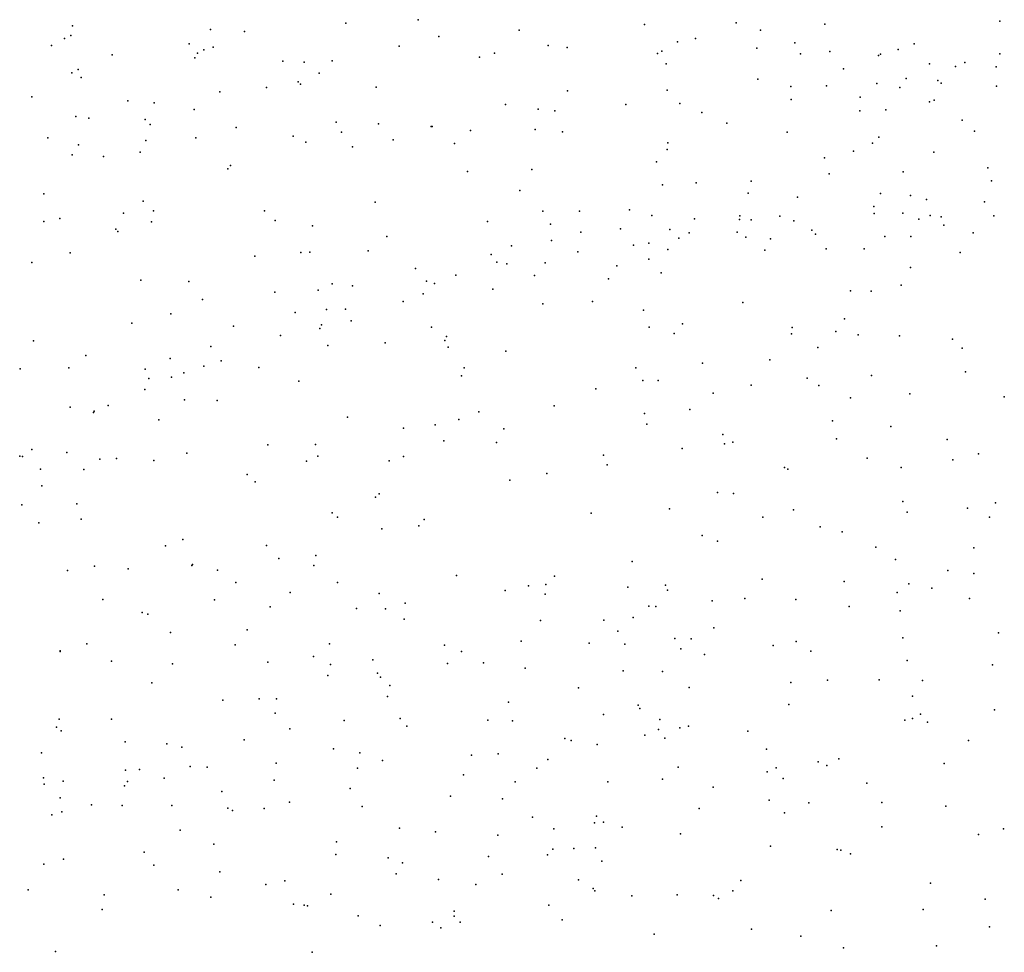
# Model space of a CAD drawing. Header units: metres. Extents: x -25 to 25, y -27.7 to 27.8.
# Tile 109 of 209: x -1.9 to -1.2, y -2.7 to -2. Entities that reach past the tile are written whole.
import ezdxf

# ---------------------------------------------------------------- set-up
doc = ezdxf.new("R2010")
doc.units = ezdxf.units.M

msp = doc.modelspace()

# ---------------------------------------------------------------- linework, layer by layer
for p in [(-1.6804, -2.0032, -1.9122), (-1.6286, -2.0008, 4.7153), (-1.4007, -2.0031, -4.8648), (-1.2119, -2.0018, 4.8214), (-1.8762, -2.0053, 0.0965), (-1.7774, -2.0079, 10.532), (-1.7531, -2.0092, -2.0273), (-1.5563, -2.0084, 17.64), (-1.4663, -2.0043, 13.9856), (-1.3834, -2.0082, 7.2969), (-1.3371, -2.0041, 5.7861), (-1.8821, -2.0142, 17.8361), (-1.8774, -2.0122, 6.7962), (-1.6138, -2.0128, 17.8649), (-1.4428, -2.0166, 17.4912), (-1.4299, -2.0143, -11.5815), (-1.3588, -2.0173, -2.7484), (-1.8914, -2.0193, -11.4086), (-1.7926, -2.0181, 4.8048), (-1.7821, -2.0225, -1.4718), (-1.7754, -2.0204, 6.9417), (-1.6423, -2.0199, 13.9422), (-1.5354, -2.0193, 18.1778), (-1.5219, -2.0207, 1.0595), (-1.4539, -2.0234, -20.2993), (-1.3859, -2.0213, -2.8742), (-1.3337, -2.0236, -3.067), (-1.2846, -2.0221, -3.7623), (-1.2731, -2.0181, -5.1491), (-1.8479, -2.026, -1.8328), (-1.7885, -2.0281, -1.9248), (-1.7868, -2.0248, 27.2344), (-1.7255, -2.0306, 2.0337), (-1.7102, -2.0312, 18.0867), (-1.6902, -2.0303, 0.7819), (-1.5846, -2.0277, 0.9585), (-1.5739, -2.0248, 12.1979), (-1.4571, -2.025, 23.6554), (-1.3546, -2.0253, -5.114), (-1.2987, -2.0264, -3.3332), (-1.2972, -2.0255, -3.6215), (-1.237, -2.0315, 14.1349), (-1.2118, -2.0253, -4.1278), (-1.8721, -2.0366, 0.3872), (-1.4509, -2.0325, 10.3772), (-1.3238, -2.0361, 10.3465), (-1.2622, -2.0325, -2.7565), (-1.2436, -2.0343, -3.9242), (-1.2145, -2.0346, 1.3356), (-1.8767, -2.0389, -1.2692), (-1.87, -2.0422, 23.9378), (-1.7146, -2.0453, -11.4897), (-1.6996, -2.0391, 27.249), (-1.3852, -2.0434, 12.1121), (-1.279, -2.043, -3.4973), (-1.2562, -2.0445, -2.9441), (-1.7706, -2.0524, 12.1545), (-1.7373, -2.0495, -1.8293), (-1.7129, -2.047, -1.7443), (-1.6586, -2.0491, 0.8716), (-1.5217, -2.0519, 4.6005), (-1.4501, -2.0513, 5.1451), (-1.3616, -2.0486, 18.4082), (-1.3359, -2.0482, 1.3123), (-1.2999, -2.0465, -3.1239), (-1.2834, -2.0495, 23.6811), (-1.2539, -2.0462, -2.8468), (-1.2141, -2.0485, 4.5789), (-1.9055, -2.0561, 0.3086), (-1.8367, -2.059, 18.178), (-1.3613, -2.058, 27.2641), (-1.3119, -2.0564, 4.5615), (-1.2622, -2.0598, -3.4308), (-1.2588, -2.0586, 11.9996), (-1.8177, -2.0604, 0.6153), (-1.7891, -2.0652, 0.6827), (-1.5661, -2.0617, 2.2362), (-1.5426, -2.065, -11.5406), (-1.5306, -2.0661, -16.9255), (-1.4799, -2.0617, 2.5424), (-1.441, -2.0608, 5.3405), (-1.312, -2.0661, -4.8848), (-1.2936, -2.0655, -3.0199), (-1.8739, -2.0702, 11.5778), (-1.8646, -2.0714, 0.5242), (-1.8242, -2.0724, 1.8871), (-1.4253, -2.0673, 2.7021), (-1.2388, -2.0728, -3.7423), (-1.8205, -2.076, 4.7692), (-1.759, -2.078, 0.7577), (-1.6873, -2.0743, 12.1377), (-1.6569, -2.0755, 23.685), (-1.6193, -2.0774, 27.246), (-1.6185, -2.0773, 7.1394), (-1.5912, -2.0803, 17.4442), (-1.5448, -2.0794, -27.2038), (-1.5252, -2.0811, 7.2268), (-1.4075, -2.075, 1.2877), (-1.2299, -2.0808, 1.3915), (-1.8939, -2.0855, 4.8304), (-1.8238, -2.0873, -1.5865), (-1.7879, -2.0855, -1.7118), (-1.7182, -2.0843, 0.8456), (-1.6834, -2.0815, 10.5231), (-1.6466, -2.087, 0.985), (-1.3642, -2.0814, -11.5768), (-1.2984, -2.0849, 7.4011), (-1.8719, -2.0906, -27.1686), (-1.709, -2.0886, 7.053), (-1.6757, -2.092, 4.639), (-1.6025, -2.0896, 4.5995), (-1.4502, -2.0938, 4.5381), (-1.4498, -2.0891, 12.0777), (-1.3167, -2.095, -5.0226), (-1.3031, -2.0892, 23.8716), (-1.8766, -2.0976, -1.7169), (-1.8541, -2.0988, 10.6456), (-1.8278, -2.0957, 12.0835), (-1.3375, -2.0999, 4.5029), (-1.2592, -2.0957, 2.7242), (-1.7649, -2.1077, 4.6778), (-1.763, -2.1053, 6.9953), (-1.5472, -2.1081, 4.5428), (-1.4579, -2.1028, 27.2436), (-1.2205, -2.1069, -3.5566), (-1.5932, -2.1097, -11.5148), (-1.3899, -2.1165, 11.2306), (-1.3342, -2.1113, 5.9475), (-1.2811, -2.1098, 4.4598), (-1.2178, -2.1162, -3.6449), (-1.5557, -2.1233, 23.6764), (-1.4535, -2.1191, 10.4446), (-1.4293, -2.1177, -11.5547), (-1.8967, -2.1256, -11.3863), (-1.3922, -2.1251, 12.0057), (-1.3567, -2.1279, 4.4091), (-1.2973, -2.1254, -16.9881), (-1.2759, -2.1268, -20.5237), (-1.2643, -2.1298, 4.3883), (-1.8257, -2.1309, -11.4209), (-1.6594, -2.1315, -19.7414), (-1.4771, -2.1371, 2.3719), (-1.302, -2.1346, 17.2755), (-1.2229, -2.1313, -11.5879), (-1.8853, -2.1432, 18.3336), (-1.8398, -2.1394, 0.7294), (-1.8183, -2.1378, 23.7525), (-1.7388, -2.1379, 12.0626), (-1.5393, -2.138, 27.2188), (-1.513, -2.1381, -19.957), (-1.4611, -2.1411, 4.4089), (-1.4306, -2.1436, 3.8237), (-1.3983, -2.144, 3.927), (-1.3982, -2.1415, 5.6917), (-1.3899, -2.1443, 3.7481), (-1.3694, -2.1416, 10.4455), (-1.3018, -2.1398, 3.9252), (-1.2812, -2.1396, 3.7812), (-1.2699, -2.1438, -5.1133), (-1.2617, -2.1412, 7.4252), (-1.2539, -2.1421, 14.2438), (-1.216, -2.1415, 3.856), (-1.8969, -2.1455, 0.6413), (-1.8452, -2.1509, 6.9108), (-1.8196, -2.1456, 4.7027), (-1.7311, -2.1448, 23.7142), (-1.7043, -2.1485, 1.0024), (-1.579, -2.1455, 1.1916), (-1.5337, -2.1474, 3.8659), (-1.4836, -2.1506, 3.9498), (-1.4483, -2.1512, 3.681), (-1.3595, -2.145, 27.2086), (-1.3466, -2.1517, 3.6283), (-1.2519, -2.148, 4.008), (-1.8437, -2.1526, -21.5403), (-1.6511, -2.1561, 7.1209), (-1.512, -2.153, 3.7406), (-1.4417, -2.1573, 17.3487), (-1.4344, -2.1535, 4.0199), (-1.3999, -2.1531, 23.6715), (-1.3938, -2.1566, 4.1113), (-1.3762, -2.158, 4.2559), (-1.3438, -2.1546, 4.1936), (-1.2942, -2.1561, 23.6851), (-1.2756, -2.1561, -5.185), (-1.2309, -2.1535, 4.1166), (-1.5618, -2.1628, 3.7892), (-1.5331, -2.1591, 4.0182), (-1.4742, -2.1625, 7.2709), (-1.4633, -2.1609, 4.1443), (-1.4498, -2.1655, 4.2386), (-1.3363, -2.1651, -11.5658), (-1.3091, -2.1651, 6.1277), (-1.8779, -2.1679, 27.1613), (-1.7457, -2.1704, 10.6068), (-1.7126, -2.1677, 7.0594), (-1.7063, -2.1674, 23.8967), (-1.6644, -2.1666, 1.1008), (-1.5762, -2.1691, 4.3985), (-1.5141, -2.1671, 4.3357), (-1.4632, -2.1725, 11.9814), (-1.3802, -2.166, 1.413), (-1.2403, -2.1677, 1.4804), (-1.9054, -2.1749, 4.7694), (-1.6305, -2.1792, 3.8399), (-1.5723, -2.1746, 3.6545), (-1.5651, -2.1759, 1.2725), (-1.5376, -2.175, 4.2177), (-1.4862, -2.1772, 3.5871), (-1.2759, -2.1785, 10.4655), (-1.6015, -2.1839, 7.1701), (-1.5453, -2.1841, 11.9994), (-1.4923, -2.1865, 1.3534), (-1.4545, -2.1823, 5.4361), (-1.8273, -2.1874, 0.8422), (-1.793, -2.1885, 0.9103), (-1.6901, -2.1902, 11.9994), (-1.6757, -2.1915, 4.5077), (-1.6227, -2.1882, 27.1864), (-1.6169, -2.1898, 4.133), (-1.5752, -2.1939, 4.2937), (-1.2826, -2.1911, 6.3686), (-1.7313, -2.1962, 11.2749), (-1.7003, -2.1946, 3.8729), (-1.6249, -2.1972, 4.2065), (-1.3188, -2.1952, 7.3959), (-1.3041, -2.1955, 3.4598), (-1.783, -2.2014, -11.428), (-1.6393, -2.2027, 3.6478), (-1.5392, -2.2045, 3.5244), (-1.5037, -2.2029, 18.4294), (-1.3959, -2.2035, -11.5449), (-1.8059, -2.2117, 6.9656), (-1.7167, -2.2107, 3.7965), (-1.6943, -2.2085, 4.1099), (-1.6807, -2.2083, 4.4093), (-1.4671, -2.2091, 3.4822), (-1.8337, -2.2184, 10.7), (-1.7608, -2.2206, 3.955), (-1.699, -2.2221, 18.3929), (-1.6978, -2.2195, 3.7108), (-1.6767, -2.2166, 1.1502), (-1.6191, -2.2213, -11.4877), (-1.4631, -2.2211, 23.6623), (-1.4391, -2.2189, 10.5254), (-1.3607, -2.2214, 3.4148), (-1.3231, -2.2153, 11.8807), (-1.7272, -2.2272, 1.0995), (-1.6082, -2.2279, 3.535), (-1.4452, -2.2258, 2.7188), (-1.3611, -2.2259, 1.4891), (-1.3292, -2.2244, 27.1488), (-1.3134, -2.2268, 2.937), (-1.2837, -2.2274, 1.5254), (-1.9043, -2.231, 4.7215), (-1.7772, -2.2351, 4.0351), (-1.6933, -2.2344, 10.6232), (-1.6523, -2.2325, 1.216), (-1.6094, -2.2307, 10.5821), (-1.6071, -2.2356, 2.0245), (-1.3421, -2.2358, -20.3229), (-1.2457, -2.2298, 3.4107), (-1.2387, -2.2362, 7.4449), (-1.8666, -2.2416, 1.7849), (-1.5657, -2.2383, 1.3413), (-1.8788, -2.2503, 0.8629), (-1.8063, -2.2437, 23.7448), (-1.7821, -2.2492, 27.1377), (-1.7697, -2.2454, 4.1503), (-1.7427, -2.2501, 7.0369), (-1.5957, -2.2503, 11.9333), (-1.4727, -2.2504, 5.1429), (-1.4248, -2.2471, 11.306), (-1.3765, -2.2447, 7.3534), (-1.9137, -2.251, 6.838), (-1.8241, -2.2512, 14.0764), (-1.8053, -2.257, 3.7916), (-1.7966, -2.254, 1.0191), (-1.5975, -2.256, 3.4575), (-1.3038, -2.2558, 3.3562), (-1.2364, -2.2531, 23.6927), (-1.8216, -2.2579, 3.981), (-1.714, -2.2598, 3.5805), (-1.4675, -2.2595, 2.2724), (-1.4566, -2.2595, 7.2913), (-1.3899, -2.2628, 5.8684), (-1.3499, -2.2578, -11.5442), (-1.3414, -2.2631, 23.9466), (-1.8245, -2.2659, 4.0841), (-1.5014, -2.2653, 1.4267), (-1.4173, -2.2685, 14.2926), (-1.2763, -2.2689, 11.7873), (-1.2086, -2.2711, 18.7455), (-1.878, -2.2786, 4.6209), (-1.8507, -2.2773, 11.3509), (-1.796, -2.2734, 4.4517), (-1.7725, -2.2738, 3.6262), (-1.5312, -2.2776, 23.8955), (-1.3187, -2.2718, 7.4017), (-1.8613, -2.2824, 3.8537), (-1.8608, -2.2815, 10.7798), (-1.6791, -2.2856, 1.2542), (-1.585, -2.2819, 3.0531), (-1.4663, -2.2832, 10.5946), (-1.434, -2.2802, 4.9403), (-1.8145, -2.2877, 4.2415), (-1.6163, -2.2913, 27.1331), (-1.5994, -2.2873, 7.1826), (-1.4648, -2.2908, 27.1313), (-1.3317, -2.2883, 10.5871), (-1.2899, -2.2925, 6.5626), (-1.639, -2.2935, 10.6591), (-1.5671, -2.2941, 1.3963), (-1.4104, -2.2982, 3.3067), (-1.7362, -2.3056, 10.7179), (-1.7022, -2.3054, 11.8827), (-1.6102, -2.3027, 3.3894), (-1.5725, -2.3038, -11.4879), (-1.4091, -2.3048, 7.3306), (-1.4032, -2.3037, 3.0797), (-1.3288, -2.3012, 18.5537), (-1.2495, -2.3017, 6.7782), (-1.9141, -2.3136, 3.9391), (-1.9121, -2.314, 4.0408), (-1.9055, -2.3089, 0.9121), (-1.8803, -2.3111, 4.1696), (-1.7943, -2.3115, -11.3982), (-1.7004, -2.3136, 3.4447), (-1.6391, -2.3138, 23.6813), (-1.4957, -2.313, 11.8505), (-1.4394, -2.3082, 2.5588), (-1.227, -2.312, 10.6307), (-1.8566, -2.3157, 4.3857), (-1.8448, -2.3154, 3.6458), (-1.8181, -2.3167, 11.8526), (-1.7085, -2.3172, -26.8834), (-1.6494, -2.317, 14.214), (-1.4931, -2.3198, 7.2679), (-1.3069, -2.315, 3.2608), (-1.2456, -2.3163, -11.5466), (-1.8993, -2.3231, 17.5318), (-1.8682, -2.3233, 4.489), (-1.7511, -2.3268, 1.1849), (-1.5365, -2.3262, 3.2826), (-1.366, -2.3217, 1.5597), (-1.3636, -2.3229, 23.6701), (-1.2824, -2.3217, 6.108), (-1.8983, -2.3349, 6.8876), (-1.7453, -2.3321, 23.7125), (-1.5629, -2.3308, 10.6677), (-1.6565, -2.3406, 1.9213), (-1.4142, -2.3396, 3.2307), (-1.4026, -2.3404, 27.0763), (-1.9125, -2.3485, 3.7028), (-1.8732, -2.3478, 10.8615), (-1.6591, -2.3431, 3.3518), (-1.2814, -2.3461, 1.6054), (-1.2149, -2.3471, 11.6258), (-1.6902, -2.3543, 7.0939), (-1.5046, -2.3545, -26.766), (-1.4485, -2.3513, -11.5135), (-1.3596, -2.3521, 3.1881), (-1.2782, -2.3539, 6.9205), (-1.2349, -2.351, -25.9845), (-1.9003, -2.3614, 3.6279), (-1.8701, -2.3589, 18.393), (-1.6865, -2.3574, 10.7684), (-1.6242, -2.3591, -11.4655), (-1.3816, -2.3575, 4.7604), (-1.2192, -2.3573, 7.4463), (-1.6547, -2.3658, 3.1823), (-1.6282, -2.3635, 7.1501), (-1.3405, -2.3642, 11.7089), (-1.3248, -2.3678, 10.6839), (-1.7971, -2.3735, 27.0637), (-1.425, -2.3705, 5.7228), (-1.414, -2.3747, 10.6975), (-1.8096, -2.3779, 3.4605), (-1.7373, -2.3776, 1.2526), (-1.3007, -2.3788, -11.5358), (-1.2305, -2.3793, -21.0262), (-1.7902, -2.3912, 10.8587), (-1.7284, -2.3871, -11.4208), (-1.7018, -2.3849, 3.3102), (-1.4752, -2.3892, 1.5311), (-1.2865, -2.3877, 3.1226), (-1.8799, -2.3956, 3.5323), (-1.8605, -2.3925, 1.0818), (-1.8364, -2.3944, -11.3637), (-1.7907, -2.3921, 1.1879), (-1.7724, -2.3954, 3.3701), (-1.7034, -2.392, -26.6567), (-1.2491, -2.3955, 18.4284), (-1.2305, -2.3977, -11.5355), (-1.7593, -2.4043, 7.022), (-1.6864, -2.4042, 1.3374), (-1.6012, -2.3992, 1.4302), (-1.5371, -2.4057, 11.7731), (-1.531, -2.3996, 10.7528), (-1.3822, -2.4018, 14.435), (-1.3233, -2.4034, 1.6275), (-1.277, -2.4051, 11.5871), (-1.7203, -2.4115, 11.7778), (-1.6566, -2.4121, 3.2213), (-1.5662, -2.4099, 3.1253), (-1.5495, -2.4066, 27.0494), (-1.5376, -2.4125, 7.2248), (-1.4784, -2.4076, 3.0798), (-1.4513, -2.4061, 23.9797), (-1.4499, -2.4097, 7.2784), (-1.2853, -2.4115, 10.8073), (-1.2606, -2.4084, 23.6604), (-1.8545, -2.4163, 23.7346), (-1.7744, -2.4166, -19.9346), (-1.6378, -2.419, 17.3876), (-1.418, -2.4173, -17.0732), (-1.3945, -2.4156, 10.802), (-1.358, -2.4164, 6.7178), (-1.2336, -2.4156, 11.5126), (-1.8264, -2.4257, 11.7216), (-1.8223, -2.4269, 6.9715), (-1.7347, -2.4216, 11.3214), (-1.6727, -2.4228, 7.102), (-1.6519, -2.4232, 3.0156), (-1.4633, -2.4212, 2.2008), (-1.4583, -2.4215, 23.6374), (-1.3197, -2.4215, 7.3722), (-1.2832, -2.4245, 26.9653), (-1.6385, -2.4305, 3.1554), (-1.5409, -2.4314, 1.5129), (-1.4956, -2.4311, 18.278), (-1.4745, -2.4292, 11.3801), (-1.806, -2.44, 14.178), (-1.7512, -2.4381, 3.2562), (-1.4856, -2.4391, -21.039), (-1.4167, -2.4366, 11.6408), (-1.2128, -2.4402, 10.9712), (-1.5547, -2.4462, 3.0191), (-1.506, -2.4478, 11.6834), (-1.4446, -2.4444, 17.294), (-1.4329, -2.4447, 1.5915), (-1.3577, -2.4465, -11.5218), (-1.2812, -2.444, 10.9004), (-1.8851, -2.4536, -11.3315), (-1.885, -2.4532, 11.6481), (-1.8659, -2.4482, 27.022), (-1.7596, -2.449, 17.484), (-1.692, -2.4483, 3.3178), (-1.6097, -2.4492, 10.861), (-1.5975, -2.4536, 11.7013), (-1.4805, -2.4484, 2.9705), (-1.4404, -2.4517, -11.507), (-1.3741, -2.4493, 2.9568), (-1.3473, -2.4535, 7.1266), (-1.8482, -2.4606, 10.9882), (-1.7364, -2.4613, 11.7027), (-1.7035, -2.4572, 3.1558), (-1.6611, -2.4596, -26.3604), (-1.5818, -2.4618, 2.8774), (-1.4233, -2.4559, 10.8727), (-1.2781, -2.4601, 17.1915), (-1.8045, -2.4624, 1.7804), (-1.6915, -2.463, 10.9027), (-1.6578, -2.4692, 3.0626), (-1.6076, -2.4622, 1.4645), (-1.5519, -2.4656, 2.924), (-1.4817, -2.4676, 2.877), (-1.4536, -2.4681, -26.0168), (-1.2171, -2.4633, 11.3141), (-1.8193, -2.4762, 3.2976), (-1.6932, -2.471, 23.6542), (-1.6556, -2.472, 14.3175), (-1.3616, -2.4759, 2.8735), (-1.3354, -2.4742, 3.2963), (-1.2983, -2.474, 10.9808), (-1.2672, -2.4744, 2.9403), (-1.6489, -2.478, -17.0609), (-1.5137, -2.4798, -11.4929), (-1.4343, -2.4794, 2.4665), (-1.7685, -2.4885, -21.1743), (-1.7424, -2.4877, 1.3357), (-1.73, -2.4875, 3.4733), (-1.6505, -2.4859, 2.993), (-1.5639, -2.49, 3.5221), (-1.2743, -2.4858, 11.3781), (-1.471, -2.4921, 26.9773), (-1.4697, -2.4946, 4.7963), (-1.3631, -2.4917, 23.6301), (-1.2156, -2.4954, 23.6495), (-1.8859, -2.5023, -26.2956), (-1.8484, -2.5021, 1.1995), (-1.731, -2.4978, 7.0393), (-1.6815, -2.5032, 26.9948), (-1.6414, -2.5018, 10.9741), (-1.5787, -2.5029, 2.774), (-1.5611, -2.5034, 1.5413), (-1.4958, -2.4989, 7.2379), (-1.4554, -2.5025, 2.7645), (-1.2798, -2.5029, 11.2174), (-1.2745, -2.5018, 4.65), (-1.2687, -2.4985, 2.8615), (-1.2636, -2.5043, 1.6882), (-1.8877, -2.5079, 3.348), (-1.8843, -2.5105, 18.2253), (-1.7205, -2.509, 2.9994), (-1.6367, -2.5072, 2.8175), (-1.4563, -2.5095, 23.6181), (-1.441, -2.5083, 5.6061), (-1.4349, -2.5073, 10.9979), (-1.3924, -2.5109, 11.4738), (-1.8385, -2.5184, 11.0865), (-1.7532, -2.517, -11.3889), (-1.5234, -2.5161, 10.9721), (-1.5189, -2.5175, 4.9997), (-1.4661, -2.5137, -20.0368), (-1.4518, -2.5157, 6.4538), (-1.2343, -2.5175, 18.2793), (-1.8087, -2.5198, 26.9878), (-1.7979, -2.5222, 23.6771), (-1.6892, -2.5234, 2.7651), (-1.5004, -2.5204, 2.6901), (-1.379, -2.5236, 2.7067), (-1.8985, -2.5262, 17.6648), (-1.6705, -2.5262, 7.0877), (-1.6541, -2.5319, 2.6913), (-1.5903, -2.5279, 26.9669), (-1.5712, -2.5271, 7.1745), (-1.5356, -2.531, 2.6192), (-1.342, -2.5327, 11.2911), (-1.3272, -2.5307, 11.1376), (-1.8383, -2.5387, 3.3048), (-1.8283, -2.5382, 11.5294), (-1.7919, -2.536, 2.8847), (-1.7797, -2.5366, 2.7899), (-1.7303, -2.5337, 11.0531), (-1.6721, -2.5373, 1.4472), (-1.5435, -2.5372, 5.1578), (-1.4424, -2.5367, 1.6345), (-1.3721, -2.5371, 26.9009), (-1.3357, -2.5354, 1.6893), (-1.2518, -2.5339, 2.7373), (-1.8971, -2.5443, 1.1556), (-1.8829, -2.5467, 11.2735), (-1.8107, -2.5445, 3.0319), (-1.7317, -2.5459, 2.6559), (-1.5961, -2.5422, 3.7031), (-1.4534, -2.5452, 7.0466), (-1.3785, -2.5399, 14.5178), (-1.3671, -2.5448, 2.5978), (-1.8966, -2.5487, 3.2716), (-1.8391, -2.55, 3.138), (-1.8369, -2.5469, 11.173), (-1.6772, -2.5518, 2.5851), (-1.5591, -2.5472, 11.5494), (-1.4926, -2.547, 11.4874), (-1.4173, -2.551, 11.1361), (-1.307, -2.5481, 7.3359), (-1.8851, -2.5585, -11.3177), (-1.7692, -2.5541, 23.9459), (-1.6053, -2.5574, 11.0936), (-1.5681, -2.5594, 2.547), (-1.3771, -2.5602, 7.2847), (-1.8626, -2.5636, 2.9826), (-1.8407, -2.564, 1.2561), (-1.8051, -2.5641, 2.6954), (-1.7649, -2.5659, 11.1251), (-1.7617, -2.5677, 1.3627), (-1.739, -2.5662, 7.0178), (-1.7207, -2.5617, 11.5248), (-1.6688, -2.5649, 23.626), (-1.4272, -2.5661, 2.5313), (-1.3487, -2.5621, -25.8367), (-1.2964, -2.562, 6.4215), (-1.2504, -2.5645, 2.5967), (-1.891, -2.5707, 2.8476), (-1.8838, -2.5686, 3.1937), (-1.5467, -2.5725, 2.771), (-1.5009, -2.5716, 11.1954), (-1.3662, -2.5693, -11.5085), (-1.7992, -2.5817, -11.3567), (-1.6419, -2.5803, 11.4121), (-1.5314, -2.5808, 11.3894), (-1.5023, -2.5764, 6.8855), (-1.4959, -2.5759, 11.2811), (-1.4823, -2.5796, 7.2146), (-1.2963, -2.5794, 2.5297), (-1.2091, -2.5807, 5.3253), (-1.6161, -2.583, 11.2285), (-1.5715, -2.5853, -11.4614), (-1.4405, -2.5844, 24.0634), (-1.2272, -2.5849, 26.7798), (-1.775, -2.5917, 11.3454), (-1.6871, -2.5901, 11.2876), (-1.5321, -2.5953, 1.6203), (-1.517, -2.5948, 4.6803), (-1.5015, -2.5945, -11.4827), (-1.3761, -2.5932, -20.8693), (-1.3284, -2.5955, 3.5219), (-1.3257, -2.5962, 1.7296), (-1.8826, -2.6026, 3.5734), (-1.8248, -2.5976, 2.5678), (-1.6875, -2.5992, 3.9886), (-1.6501, -2.6015, 7.068), (-1.5781, -2.6006, 7.1324), (-1.5358, -2.5994, 2.4447), (-1.3188, -2.5988, 4.5212), (-1.8969, -2.606, 2.6582), (-1.8179, -2.6069, 26.917), (-1.6397, -2.6051, 1.5187), (-1.4969, -2.6039, 26.8824), (-1.7707, -2.6115, 2.504), (-1.6444, -2.613, 18.0886), (-1.6139, -2.6171, 2.4412), (-1.5683, -2.6133, 6.685), (-1.5138, -2.6173, 23.5907), (-1.908, -2.6244, 3.4204), (-1.8005, -2.6244, 1.3451), (-1.7377, -2.6208, 11.4831), (-1.7242, -2.618, 17.5387), (-1.5873, -2.6206, 4.1221), (-1.5033, -2.6236, 3.8328), (-1.3975, -2.6178, 7.3072), (-1.2614, -2.6197, 2.4612), (-1.8536, -2.628, 3.808), (-1.7771, -2.6297, 6.9872), (-1.6911, -2.6277, -11.3991), (-1.5019, -2.6252, 2.144), (-1.4755, -2.6287, 2.3866), (-1.4429, -2.6282, 11.7023), (-1.417, -2.6286, 26.8329), (-1.4134, -2.6308, 1.7025), (-1.403, -2.6252, 7.2419), (-1.2223, -2.6311, 1.795), (-1.718, -2.6347, 1.4512), (-1.7103, -2.6355, 7.0203), (-1.7079, -2.6361, 26.8875), (-1.5349, -2.6356, 4.8821), (-1.855, -2.6386, -26.027), (-1.6715, -2.6432, 2.4098), (-1.6028, -2.6397, 24.034), (-1.6027, -2.6435, 2.001), (-1.3326, -2.6393, 17.236), (-1.2667, -2.6386, 23.6012), (-1.6557, -2.65, 11.6313), (-1.6182, -2.6477, 4.2924), (-1.6124, -2.6518, 26.8607), (-1.5985, -2.6477, 2.3668), (-1.5254, -2.6461, 7.1531), (-1.2192, -2.651, 7.4795), (-1.4595, -2.6563, 7.1909), (-1.3898, -2.6527, 3.7035), (-1.3544, -2.6577, 4.3649), (-1.3238, -2.6661, -11.5042), (-1.2572, -2.6647, -17.1762), (-1.8885, -2.6687, 23.6756), (-1.7046, -2.6693, -17.1709)]:
    msp.add_point(p)

doc.saveas('drawing.dxf')
